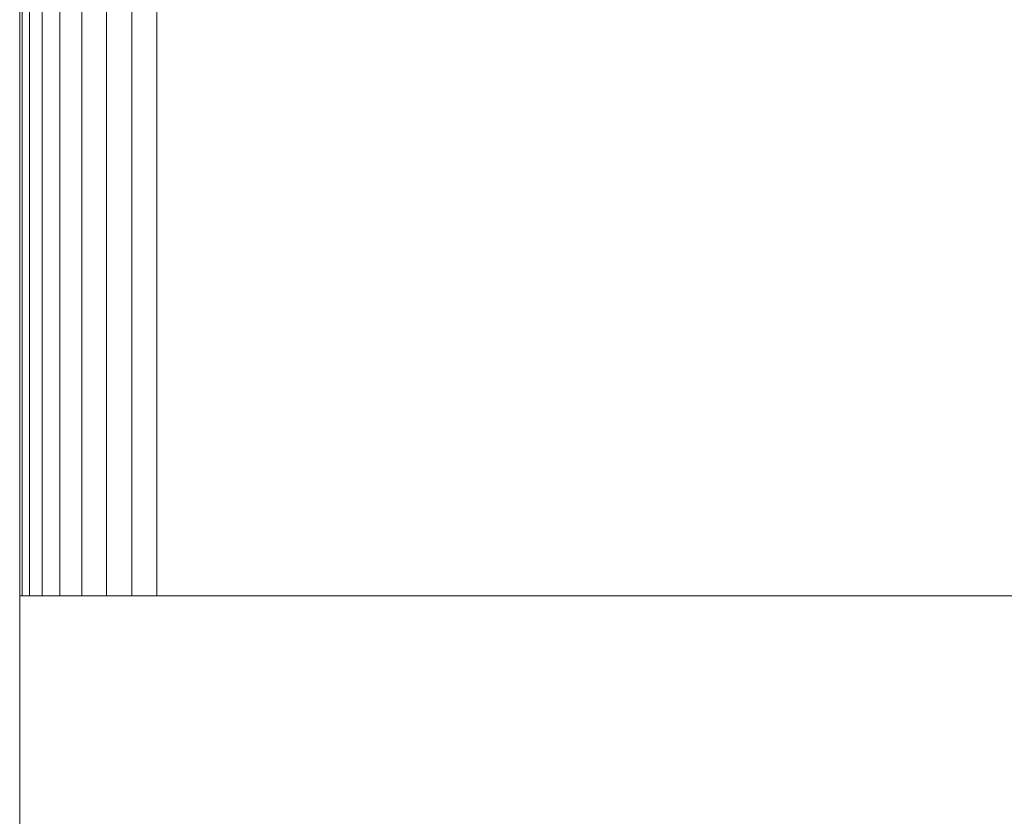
# Model space of a CAD drawing. Header units: millimetres. Extents: x -56182 to 286826, y -36685 to 98759.
# Tile 57 of 97: x -49114 to -49100, y 582 to 593. Entities that reach past the tile are written whole.
import ezdxf

# ---------------------------------------------------------------- set-up
doc = ezdxf.new("R2010")
doc.units = ezdxf.units.MM
doc.layers.add('Furniture-1', color=7, linetype='Continuous', lineweight=9, true_color=0xaaaaaa)
doc.layers.add('Kohvikulaud-1', color=7, linetype='Continuous', lineweight=9, true_color=0xaaaaaa)

# ---------------------------------------------------------------- blocks, each defined once
blk = doc.blocks.new('MA_Kohvikulaud - Kohvikulaud_DWG-11500971-Sisevaade 1')
at = {"layer": 'Kohvikulaud-1'}
for p, q in [((-49113.931, 585), (-49113.931, 603)), ((-49113.931, 603), (-49113.931, 585)), ((-49113.931, 585), (-49113.931, 603)), ((-49113.931, 603), (-49113.931, 585)), ((-49113.931, 585), (-49113.931, 603)), ((-49113.931, 603), (-49113.931, 585)), ((-49113.931, 603), (-49113.931, 585)), ((-49113.931, 585), (-49113.931, 603)), ((-49113.931, 603), (-49113.931, 585)), ((-49113.931, 585), (-49113.931, 603)), ((-49113.931, 585), (-49113.931, 603)), ((-49113.931, 603), (-49113.931, 585)), ((-49113.931, 585), (-49113.931, 603)), ((-49113.931, 603), (-49113.931, 585)), ((-49113.931, 585), (-49113.931, 603)), ((-49113.931, 603), (-49113.931, 585)), ((-49113.897, 603), (-49113.897, 585)), ((-49113.897, 585), (-49113.897, 603)), ((-49113.897, 603), (-49113.897, 585)), ((-49113.897, 585), (-49113.897, 603)), ((-49113.897, 603), (-49113.897, 585)), ((-49113.897, 585), (-49113.897, 603)), ((-49113.897, 603), (-49113.897, 585)), ((-49113.897, 585), (-49113.897, 603)), ((-49113.897, 603), (-49113.897, 585)), ((-49113.897, 585), (-49113.897, 603)), ((-49113.897, 603), (-49113.897, 585)), ((-49113.897, 585), (-49113.897, 603)), ((-49113.897, 603), (-49113.897, 585)), ((-49113.897, 585), (-49113.897, 603)), ((-49113.897, 603), (-49113.897, 585)), ((-49113.897, 585), (-49113.897, 603)), ((-49113.79, 603), (-49113.79, 585)), ((-49113.79, 585), (-49113.79, 603)), ((-49113.79, 585), (-49113.79, 603)), ((-49113.79, 603), (-49113.79, 585)), ((-49113.79, 603), (-49113.79, 585)), ((-49113.79, 603), (-49113.79, 585)), ((-49113.79, 603), (-49113.79, 585)), ((-49113.79, 603), (-49113.79, 585)), ((-49113.79, 585), (-49113.79, 603)), ((-49113.79, 603), (-49113.79, 585)), ((-49113.79, 603), (-49113.79, 585)), ((-49113.79, 603), (-49113.79, 585)), ((-49113.79, 603), (-49113.79, 585)), ((-49113.79, 603), (-49113.79, 585)), ((-49113.79, 585), (-49113.79, 603)), ((-49113.79, 603), (-49113.79, 585)), ((-49113.605, 603), (-49113.605, 585)), ((-49113.605, 585), (-49113.605, 603)), ((-49113.605, 585), (-49113.605, 603)), ((-49113.605, 603), (-49113.605, 585)), ((-49113.605, 603), (-49113.605, 585)), ((-49113.605, 603), (-49113.605, 585)), ((-49113.605, 603), (-49113.605, 585)), ((-49113.605, 603), (-49113.605, 585)), ((-49113.605, 603), (-49113.605, 585)), ((-49113.605, 585), (-49113.605, 603)), ((-49113.605, 603), (-49113.605, 585)), ((-49113.605, 603), (-49113.605, 585)), ((-49113.605, 603), (-49113.605, 585)), ((-49113.605, 603), (-49113.605, 585)), ((-49113.605, 603), (-49113.605, 585)), ((-49113.605, 603), (-49113.605, 585)), ((-49113.345, 585), (-49113.345, 603)), ((-49113.025, 585), (-49113.025, 603)), ((-49112.667, 585), (-49112.667, 603)), ((-49112.295, 585), (-49112.295, 603)), ((-49111.931, 603), (-49111.931, 585)), ((-49113.931, 585), (-49113.931, 555)), ((-49113.931, 555), (-49113.931, 585)), ((-48888.931, 585), (-49113.931, 585)), ((-49111.931, 585), (-49112.295, 585)), ((-48888.931, 585), (-49111.931, 585))]:
    blk.add_line(p, q, dxfattribs=at)
blk = doc.blocks.new('MA_Kohvikulaud - MA_Kohvikulaud-11500981-Sisevaade 1')
blk.add_blockref('MA_Kohvikulaud - Kohvikulaud_DWG-11500971-Sisevaade 1', (0, 0))

msp = doc.modelspace()

# ---------------------------------------------------------------- block references
at = {"layer": 'Furniture-1'}
msp.add_blockref('MA_Kohvikulaud - MA_Kohvikulaud-11500981-Sisevaade 1', (0, 0), dxfattribs=at)

doc.saveas('drawing.dxf')
